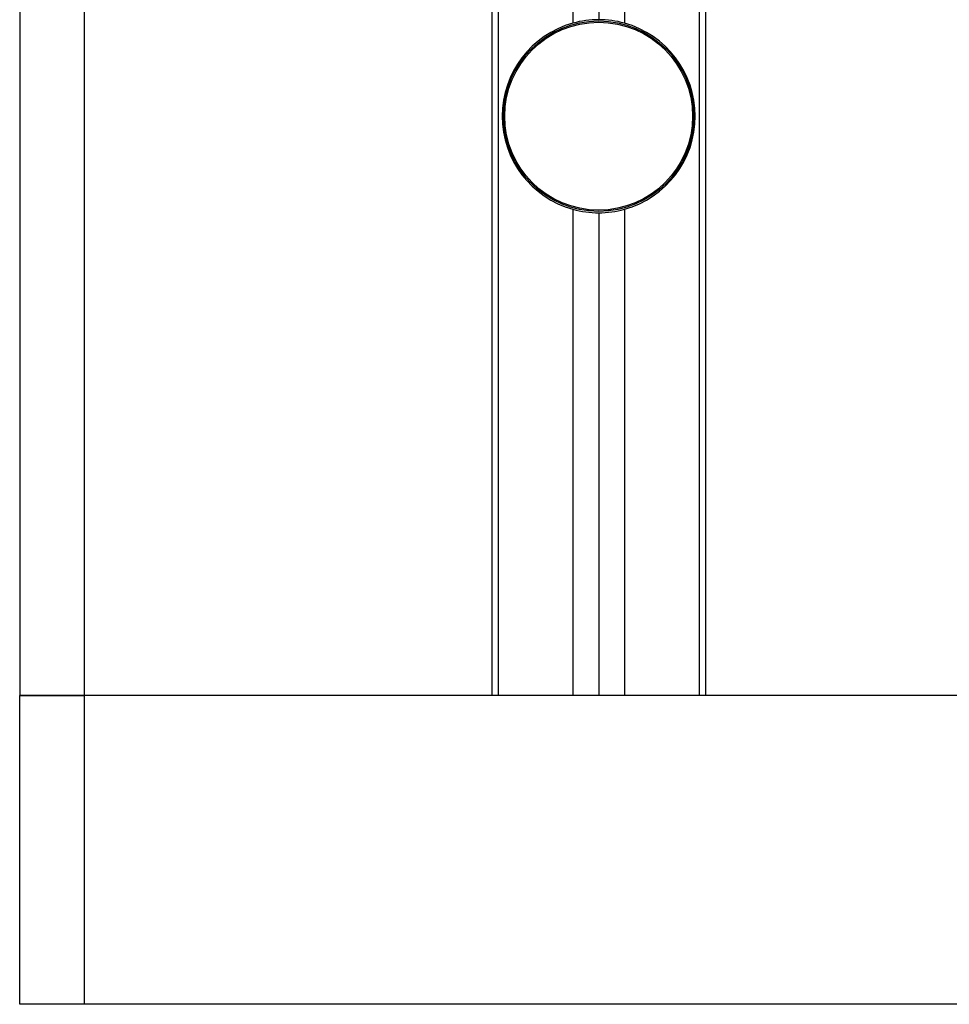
# Model space of a CAD drawing. Header units: millimetres. Extents: x 0 to 420, y 0 to 297.
# Tile 13 of 59: x 85 to 88, y 199 to 202. Entities that reach past the tile are written whole.
import ezdxf

# ---------------------------------------------------------------- set-up
doc = ezdxf.new("R2010")
doc.units = ezdxf.units.MM

msp = doc.modelspace()

# ---------------------------------------------------------------- linework, layer by layer
at = {"color": 7, "linetype": 'Continuous', "lineweight": 25}
for p, q in [((85.07308, 219.22452), (85.07308, 200.01985)), ((85.27065, 219.22452), (85.27065, 200.01985)), ((86.5233, 219.22452), (86.5233, 200.01985)), ((86.54306, 219.22452), (86.54306, 200.01985)), ((86.77225, 219.22452), (86.77225, 202.0837)), ((86.85129, 219.22452), (86.85129, 202.09443)), ((86.93032, 219.22452), (86.93032, 202.0837)), ((87.15951, 219.22452), (87.15951, 200.01985)), ((87.17927, 219.22452), (87.17927, 200.01985)), ((86.77225, 201.51242), (86.77225, 200.01985)), ((86.93032, 201.51242), (86.93032, 200.01985)), ((86.85129, 201.50169), (86.85129, 200.01985)), ((85.27065, 200.01985), (85.07308, 200.01985)), ((85.07308, 199.07147), (85.07308, 200.01985)), ((85.07308, 200.01985), (85.27065, 200.01985)), ((86.5233, 200.01985), (85.27065, 200.01985)), ((85.27065, 200.01985), (85.27065, 199.07147)), ((91.98834, 200.01985), (85.27065, 200.01985)), ((90.07972, 200.01985), (87.17927, 200.01985)), ((85.27065, 199.07147), (85.07308, 199.07147)), ((91.98834, 199.07147), (85.27065, 199.07147))]:
    msp.add_line(p, q, dxfattribs=at)
for radius in [0.29242, 0.28847]:
    msp.add_circle((86.85129, 201.79806), radius, dxfattribs=at)
for start, end in [(90, 105.46601), (74.53399, 90), (105.46601, 254.53399), (285.46601, 74.53399), (254.53399, 270), (270, 285.46601)]:
    msp.add_arc((86.85129, 201.79806), 0.29637, start, end, dxfattribs=at)

doc.saveas('drawing.dxf')
